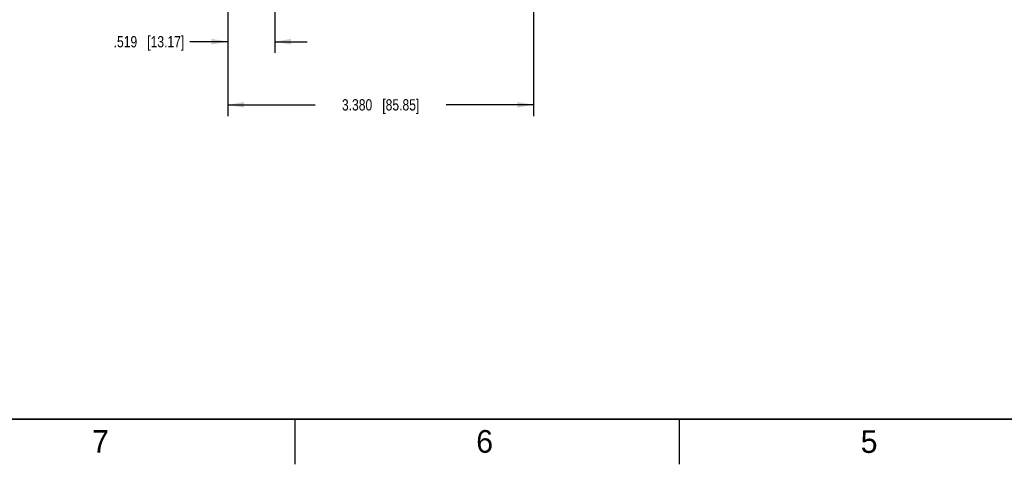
# Model space of a CAD drawing. Header units: inches. Extents: x 0 to 34, y 0 to 22.
# Tile 2 of 45: x 5.5 to 16.3, y 0 to 4.9. Entities that reach past the tile are written whole.
import ezdxf

# ---------------------------------------------------------------- set-up
doc = ezdxf.new("R2010")
doc.units = ezdxf.units.IN
doc.header["$LTSCALE"] = 1.87
doc.header["$MEASUREMENT"] = 0
doc.layers.get('0').update_dxf_attribs({"linetype": 'CONTINUOUS'})
doc.layers.add('DIMENSIONS', color=7, linetype='CONTINUOUS')
doc.styles.get("Standard").update_dxf_attribs({"font": 'txt', "width": 0.8})
doc.styles.add('TEXTSTYLE_2', font='txt')
doc.dimstyles.new('DIMSTYLE_1', dxfattribs={"dimtxt": 0.125, "dimasz": 0.18, "dimexe": 0.18, "dimexo": 0.0625, "dimgap": 0.09, "dimtad": 0, "dimtih": 1, "dimtoh": 1, "dimdec": 3, "dimzin": 4, "dimdsep": 46, "dimtxsty": 'STANDARD', "dimblk": '_FILLED', "dimblk1": '_FILLED', "dimblk2": '_FILLED', "dimcen": 0.09, "dimadec": 0, "dimazin": 0, "dimtp": 0.01, "dimtm": 0.01, "dimtfac": 1, "dimtdec": 3, "dimtofl": 0, "dimtmove": 0, "dimatfit": 3, "dimldrblk": '_FILLED', "dimfxl": 1, "dimtolj": 1, "dimtzin": 4, "dimarcsym": 0})

# ---------------------------------------------------------------- blocks, each defined once
blk = doc.blocks.new('_FILLED')
at = {"color": 0, "linetype": 'BYBLOCK'}
blk.add_solid([(0, 0), (-1, 0.174), (-1, -0.174)], dxfattribs=at)
blk = doc.blocks.new('*D3')
at = {"layer": 'DIMENSIONS', "color": 2, "linetype": 'CONTINUOUS'}
for p, q in [((11.136, 6.866), (11.136, 3.85)), ((7.756, 6.643), (7.756, 3.85)), ((7.756, 3.975), (8.721, 3.975)), ((11.136, 3.975), (10.171, 3.975))]:
    blk.add_line(p, q, dxfattribs=at)
at = {"layer": 'DIMENSIONS', "color": 2, "linetype": 'CONTINUOUS', "xscale": 0.18, "yscale": 0.18, "zscale": 0.18, "rotation": 180}
blk.add_blockref('_FILLED', (7.756, 3.975), dxfattribs=at)
at = {"layer": 'DIMENSIONS', "color": 2, "linetype": 'CONTINUOUS', "xscale": 0.18, "yscale": 0.18, "zscale": 0.18}
blk.add_blockref('_FILLED', (11.136, 3.975), dxfattribs=at)
at = {"layer": 'DIMENSIONS', "color": 2, "linetype": 'CONTINUOUS', "insert": (9.446, 4.037), "char_height": 0.125, "width": 1.325, "attachment_point": 2, "line_spacing_factor": 0.9}
blk.add_mtext('3.380{\\Ftxt.shx;\\W1.000000;\\H0.125000; }[85.85]', dxfattribs=at)
blk = doc.blocks.new('*D4')
at = {"layer": 'DIMENSIONS', "color": 2, "linetype": 'CONTINUOUS'}
for p, q in [((7.756, 6.643), (7.756, 4.548)), ((8.275, 5.638), (8.275, 4.548)), ((7.756, 4.673), (7.337, 4.673)), ((8.275, 4.673), (8.635, 4.673))]:
    blk.add_line(p, q, dxfattribs=at)
at = {"layer": 'DIMENSIONS', "color": 2, "linetype": 'CONTINUOUS', "xscale": 0.18, "yscale": 0.18, "zscale": 0.18}
blk.add_blockref('_FILLED', (7.756, 4.673), dxfattribs=at)
at = {"layer": 'DIMENSIONS', "color": 2, "linetype": 'CONTINUOUS', "xscale": 0.18, "yscale": 0.18, "zscale": 0.18, "rotation": 180}
blk.add_blockref('_FILLED', (8.275, 4.673), dxfattribs=at)
at = {"layer": 'DIMENSIONS', "color": 2, "linetype": 'CONTINUOUS', "insert": (7.275, 4.735), "char_height": 0.125, "width": 1.225, "attachment_point": 3, "line_spacing_factor": 0.9}
blk.add_mtext('.519{\\Ftxt.shx;\\W1.000000;\\H0.125000; }[13.17]', dxfattribs=at)

msp = doc.modelspace()

# ---------------------------------------------------------------- linework, layer by layer
at = {"color": 2, "linetype": 'CONTINUOUS'}
for p, q in [((8.5, 0), (8.5, 0.5)), ((12.75, 0), (12.75, 0.5))]:
    msp.add_line(p, q, dxfattribs=at)
at = {"color": 7, "linetype": 'CONTINUOUS', "const_width": 0.02}
msp.add_lwpolyline([(0.5, 0.5), (33.5, 0.5)], dxfattribs=at)

# ---------------------------------------------------------------- texts
at = {"color": 2, "linetype": 'CONTINUOUS', "char_height": 0.25, "width": 0.25, "attachment_point": 1, "line_spacing_factor": 0.9, "style": 'TEXTSTYLE_2'}
for s, insert in [('7', (6.2553, 0.3787)), ('6', (10.5033, 0.3784)), ('5', (14.754, 0.3762))]:
    msp.add_mtext(s, dxfattribs=dict(at, insert=insert))

# ---------------------------------------------------------------- dimensions: what is measured, and where the dimension line sits
at = {"layer": 'DIMENSIONS', "color": 2, "linetype": 'CONTINUOUS'}
for base, p2, picture, middle in [((11.1363, 3.9747), (11.1363, 6.8656), '*D3', (9.2963, 3.9747)), ((8.275, 4.6729), (8.275, 5.6379), '*D4', (6.4123, 4.6729))]:
    dim = msp.add_linear_dim(base=base, p1=(7.7563, 6.6429), p2=p2, dimstyle='DIMSTYLE_1', dxfattribs=at)
    dim.commit()
    dim.dimension.update_dxf_attribs({"geometry": picture, "text_midpoint": middle, "dimtype": 160})

doc.saveas('drawing.dxf')
